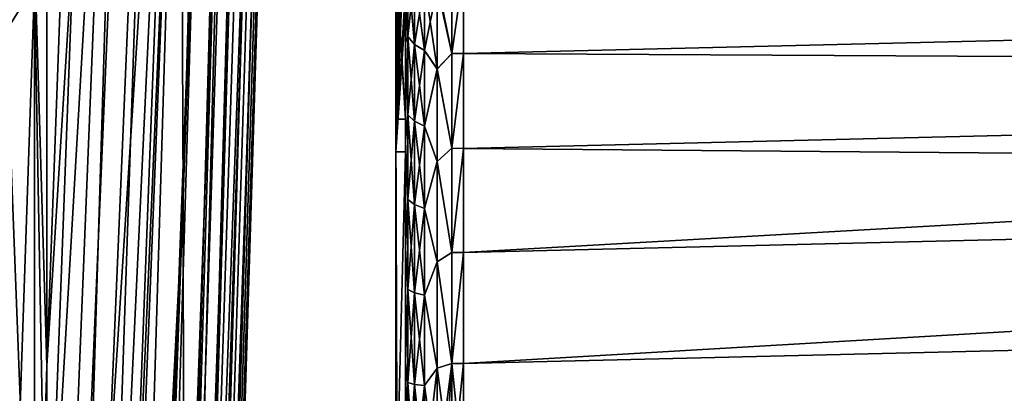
# Model space of a CAD drawing. Header units: metres. Extents: x 59 to 125, y -85 to 130.
# Tile 18 of 125: x 71.05 to 76.16, y -53.8 to -51.86. Entities that reach past the tile are written whole.
import ezdxf

# ---------------------------------------------------------------- set-up
doc = ezdxf.new("R2010")
doc.units = ezdxf.units.M
doc.layers.add('solid_20664500_510', color=7, linetype='CONTINUOUS')

msp = doc.modelspace()

# ---------------------------------------------------------------- linework, layer by layer
at = {"layer": 'solid_20664500_510'}
for points in [[(72.417862, -34.009209, 32.33963), (71.875427, -48.519695, 43.588554), (71.893944, -52.779827, 37.394802)], [(72.432281, -37.423088, 27.339523), (72.417862, -34.009209, 32.33963), (71.893944, -52.779827, 37.394802)], [(72.432281, -37.423088, 27.339523), (71.893944, -52.779827, 37.394802), (71.900131, -56.607121, 30.92461)], [(72.432281, -37.423088, 27.339523), (71.900131, -56.607121, 30.92461), (72.008827, -53.738018, 29.357212)], [(72.432281, -37.423088, 27.339523), (72.008827, -53.738018, 29.357212), (72.437088, -40.499557, 22.12501)], [(71.801773, -38.782429, 55.032452), (71.185867, -50.848679, 65.389664), (71.185867, -55.19331, 61.766453)], [(71.844658, -43.846622, 49.476936), (71.801773, -38.782429, 55.032452), (71.185867, -55.19331, 61.766453)], [(71.893944, -59.983704, 24.208191), (72.432281, -43.225197, 16.718836), (72.437088, -40.499557, 22.12501)], [(72.008827, -53.738018, 29.357212), (71.893944, -59.983704, 24.208191), (72.437088, -40.499557, 22.12501)], [(71.893944, -59.983704, 24.208191), (72.417862, -45.588116, 11.144588), (72.432281, -43.225197, 16.718836)], [(71.558777, -43.581379, -59.60004), (71.18586, -53.660275, -63.102905), (71.185867, -49.228489, -66.617897)], [(71.672195, -45.89217, -54.005112), (71.18586, -53.660275, -63.102905), (71.558777, -43.581379, -59.60004)], [(71.844658, -43.846622, 49.476936), (71.185867, -55.19331, 61.766453), (71.185867, -59.280518, 57.855106)], [(71.875427, -48.519695, 43.588554), (71.844658, -43.846622, 49.476936), (71.185867, -59.280518, 57.855106)], [(71.875427, -62.893806, 17.276915), (72.393898, -47.578007, 5.42658), (72.417862, -45.588116, 11.144588)], [(71.893944, -59.983704, 24.208191), (71.875427, -62.893806, 17.276915), (72.417862, -45.588116, 11.144588)], [(71.672195, -45.89217, -54.005112), (71.185867, -61.753738, -55.207462), (71.18586, -57.841869, -59.293522)], [(71.672195, -45.89217, -54.005112), (71.18586, -57.841869, -59.293522), (71.18586, -53.660275, -63.102905)], [(71.779327, -47.828606, -48.269733), (71.185867, -61.753738, -55.207462), (71.672195, -45.89217, -54.005112)], [(70.969337, -51.931568, 65.583893), (71.122032, -51.683086, 65.270081), (71.122032, -47.208111, 68.576378)], [(70.969337, -47.435078, 68.906082), (70.969337, -51.931568, 65.583893), (71.122032, -47.208111, 68.576378)], [(71.844658, -65.323837, 10.16315), (72.360504, -49.186184, -0.410241), (72.393898, -47.578007, 5.42658)], [(71.875427, -62.893806, 17.276915), (71.844658, -65.323837, 10.16315), (72.393898, -47.578007, 5.42658)], [(71.779327, -47.828606, -48.269733), (71.185867, -65.377655, -50.864017), (71.185867, -61.753738, -55.207462)], [(71.8797, -49.38224, -42.418922), (71.185867, -65.377655, -50.864017), (71.779327, -47.828606, -48.269733)], [(71.875427, -48.519695, 43.588554), (71.185867, -59.280518, 57.855106), (71.185867, -63.091213, 53.673943)], [(71.875427, -48.519695, 43.588554), (71.185867, -63.091213, 53.673943), (71.185867, -66.60762, 49.242458)], [(71.893944, -52.779827, 37.394802), (71.875427, -48.519695, 43.588554), (71.185867, -66.60762, 49.242458)], [(71.801773, -67.262451, 2.900121), (72.31781, -50.40564, -6.340414), (72.360504, -49.186184, -0.410241)], [(71.844658, -65.323837, 10.16315), (71.801773, -67.262451, 2.900121), (72.360504, -49.186184, -0.410241)], [(71.185867, -49.228489, -66.617897), (71.18586, -53.660275, -63.102905), (71.122032, -51.510857, -65.40609)], [(71.8797, -49.38224, -42.418922), (71.18586, -66.62381, -49.220623), (71.185867, -65.377655, -50.864017)], [(71.305275, -68.232346, -41.884453), (71.18586, -66.62381, -49.220623), (71.8797, -49.38224, -42.418922)], [(71.305275, -68.232346, -41.884453), (71.8797, -49.38224, -42.418922), (71.972878, -50.546295, -36.478203)], [(71.746986, -68.700592, -4.478253), (72.266022, -51.231052, -12.338068), (72.31781, -50.40564, -6.340414)], [(71.801773, -67.262451, 2.900121), (71.746986, -68.700592, -4.478253), (72.31781, -50.40564, -6.340414)], [(71.414696, -69.349716, -34.45134), (71.305275, -68.232346, -41.884453), (71.972878, -50.546295, -36.478203)], [(71.414696, -69.349716, -34.45134), (71.972878, -50.546295, -36.478203), (72.058449, -51.315689, -30.473492)], [(71.185867, -55.19331, 61.766453), (71.185867, -50.848679, 65.389664), (71.122032, -51.683086, 65.270081)], [(71.68055, -69.631538, -11.937513), (72.205345, -51.658817, -18.377039), (72.266022, -51.231052, -12.338068)], [(71.746986, -68.700592, -4.478253), (71.68055, -69.631538, -11.937513), (72.266022, -51.231052, -12.338068)], [(71.514015, -69.956856, -26.959135), (71.414696, -69.349716, -34.45134), (72.058449, -51.315689, -30.473492)], [(71.514015, -69.956856, -26.959135), (72.058449, -51.315689, -30.473492), (72.136055, -51.687069, -24.430984)], [(70.969337, -51.758514, -65.720551), (71.122032, -51.510857, -65.40609), (71.122032, -55.764473, -61.819485)], [(71.18586, -53.660275, -63.102905), (71.122032, -55.764473, -61.819485), (71.122032, -51.510857, -65.40609)], [(73.061607, -51.950081, -3.636899), (73.050003, -51.533684, -3.921109), (73.061691, -51.586113, -3.971104)], [(73.061607, -51.950081, -3.636899), (73.050003, -51.982124, -3.520476), (73.050003, -51.533684, -3.921109)], [(73.050003, -51.70002, -3.293214), (73.050003, -51.533684, -3.921109), (73.050003, -51.982124, -3.520476)], [(73.050003, -51.982124, 3.520476), (73.061691, -51.586109, 3.971101), (73.050003, -51.533684, 3.921109)], [(73.050003, -51.68428, 3.358007), (73.050003, -51.982124, 3.520476), (73.050003, -51.533684, 3.921109)], [(73, -52.379345, -2.3515), (73, -51.553921, 2.89403), (73, -51.571938, -2.808334)], [(73, -52.548027, 2.488852), (73.00354, -51.598915, 2.875691), (73, -51.553921, 2.89403)], [(73, -52.379345, -2.3515), (73, -52.548027, 2.488852), (73, -51.553921, 2.89403)], [(73.050003, -52.379345, -2.3515), (73, -51.571938, -2.808334), (73.003555, -51.618507, -2.781985)], [(73, -52.379345, -2.3515), (73, -51.571938, -2.808334), (73.050003, -52.379345, -2.3515)], [(73.061607, -51.950081, 3.636898), (73.061691, -51.586109, 3.971101), (73.050003, -51.982124, 3.520476)], [(73.061607, -51.950081, 3.636898), (73.09565, -51.633305, 4.015998), (73.061691, -51.586109, 3.971101)], [(73.095528, -51.990879, -3.687791), (73.061607, -51.950081, -3.636899), (73.061691, -51.586113, -3.971104)], [(73.095528, -51.990879, -3.687791), (73.061691, -51.586113, -3.971104), (73.09565, -51.633308, -4.016)], [(73, -52.548027, 2.488852), (73.01387, -51.641914, 2.858166), (73.00354, -51.598915, 2.875691)], [(73, -52.548027, 2.488852), (73.022873, -51.669529, 2.84691), (73.01387, -51.641914, 2.858166)], [(73.050003, -52.379345, -2.3515), (73.003555, -51.618507, -2.781985), (73.050003, -51.837257, -2.658216)], [(73.09552, -51.990879, 3.687789), (73.09565, -51.633305, 4.015998), (73.061607, -51.950081, 3.636898)], [(73.09552, -51.990879, 3.687789), (73.148407, -51.67033, 4.051221), (73.09565, -51.633305, 4.015998)], [(73.148293, -52.022915, -3.727756), (73.095528, -51.990879, -3.687791), (73.09565, -51.633308, -4.016)], [(73.148293, -52.022915, -3.727756), (73.09565, -51.633308, -4.016), (73.148415, -51.670334, -4.051223)], [(73.210587, -51.648815, -4.119254), (73.289528, -51.608353, -4.184427), (73.289528, -52.037354, -3.772485)], [(73.214348, -51.693417, 4.073182), (73.289528, -52.037354, 3.772485), (73.289528, -51.608353, 4.184427)], [(73.289528, -52.037354, -3.772485), (73.289528, -51.608353, -4.184427), (73.349991, -51.609844, -4.185604)], [(73.289528, -51.608353, 4.184427), (73.289528, -52.037354, 3.772485), (73.349991, -51.609844, 4.185604)], [(73.289528, -52.037354, -3.772485), (73.349991, -51.609844, -4.185604), (73.349983, -52.038326, -3.773564)], [(73.289528, -52.037354, 3.772485), (73.349983, -52.038326, 3.773564), (73.349991, -51.609844, 4.185604)], [(90.032066, -51.634991, -3.560709), (73.349983, -52.038326, -3.773564), (73.349991, -51.609844, -4.185604)], [(73.349991, -51.609844, 4.185604), (73.349983, -52.038326, 3.773564), (90.032066, -51.634991, 3.560709)], [(90.032066, -51.634991, -3.560709), (90.031006, -52.127995, -3.226225), (73.349983, -52.038326, -3.773564)], [(73.349983, -52.038326, 3.773564), (90.031006, -52.127995, 3.226225), (90.032066, -51.634991, 3.560709)], [(70.969337, -56.196121, 61.968788), (71.122032, -55.927231, 61.672276), (71.122032, -51.683086, 65.270081)], [(70.969337, -51.931568, 65.583893), (70.969337, -56.196121, 61.968788), (71.122032, -51.683086, 65.270081)], [(71.185867, -55.19331, 61.766453), (71.122032, -51.683086, 65.270081), (71.122032, -55.927231, 61.672276)], [(71.602776, -70.050949, -19.442825), (71.514015, -69.956856, -26.959135), (72.136055, -51.687069, -24.430984)], [(71.602776, -70.050949, -19.442825), (72.136055, -51.687069, -24.430984), (72.205345, -51.658817, -18.377039)], [(71.68055, -69.631538, -11.937513), (71.602776, -70.050949, -19.442825), (72.205345, -51.658817, -18.377039)], [(73, -52.548027, 2.488852), (73.031906, -51.697227, 2.835621), (73.022873, -51.669529, 2.84691)], [(73, -52.548027, 2.488852), (73.045395, -51.753239, 2.812792), (73.031906, -51.697227, 2.835621)], [(73.050003, -51.68428, 3.358007), (73.050003, -51.811478, 2.789055), (73.050003, -51.982124, 3.520476)], [(73.148293, -52.022915, 3.727754), (73.148407, -51.67033, 4.051221), (73.09552, -51.990879, 3.687789)], [(73.148293, -52.022915, 3.727754), (73.214348, -51.693417, 4.073182), (73.148407, -51.67033, 4.051221)], [(73.148293, -52.022915, -3.727756), (73.148415, -51.670334, -4.051223), (73.214256, -52.118229, -3.693557)], [(73.148293, -52.022915, 3.727754), (73.214317, -52.118477, 3.693393), (73.214348, -51.693417, 4.073182)], [(73.148415, -51.670334, -4.051223), (73.214348, -51.693417, -4.073182), (73.214256, -52.118229, -3.693557)], [(73.214348, -51.693417, -4.073182), (73.210587, -51.648815, -4.119254), (73.289528, -52.037354, -3.772485)], [(73.214256, -52.118229, -3.693557), (73.214348, -51.693417, -4.073182), (73.289528, -52.037354, -3.772485)], [(73.214348, -51.693417, 4.073182), (73.214317, -52.118477, 3.693393), (73.289528, -52.037354, 3.772485)], [(73.050003, -51.70002, -3.293214), (73.050003, -51.982124, -3.520476), (73.050003, -51.837257, -2.658216)], [(70.969337, -56.032578, -62.116703), (70.969337, -51.758514, -65.720551), (71.122032, -55.764473, -61.819485)], [(73, -52.548027, 2.488852), (73.050003, -51.811478, 2.789055), (73.045395, -51.753239, 2.812792)], [(73, -52.548027, 2.488852), (73.050003, -52.548027, 2.488852), (73.050003, -51.811478, 2.789055)], [(73.050003, -52.548027, 2.488852), (73.050003, -51.982124, 3.520476), (73.050003, -51.811478, 2.789055)], [(73.050003, -52.379345, -2.3515), (73.050003, -51.837257, -2.658216), (73.050003, -51.982124, -3.520476)], [(73.061607, -51.950081, -3.636899), (73.061623, -52.356007, -3.354525), (73.050003, -51.982124, -3.520476)], [(73.061623, -52.356007, 3.354524), (73.061607, -51.950081, 3.636898), (73.050003, -51.982124, 3.520476)], [(73.095528, -52.389603, -3.410405), (73.061623, -52.356007, -3.354525), (73.061607, -51.950081, -3.636899)], [(73.095528, -51.990879, -3.687791), (73.095528, -52.389603, -3.410405), (73.061607, -51.950081, -3.636899)], [(73.09552, -51.990879, 3.687789), (73.061607, -51.950081, 3.636898), (73.061623, -52.356007, 3.354524)], [(73.061623, -52.356007, -3.354525), (73.050003, -52.492786, -3.194476), (73.050003, -51.982124, -3.520476)], [(73.050003, -52.379345, -2.3515), (73.050003, -51.982124, -3.520476), (73.050003, -52.492786, -3.194476)], [(73.061623, -52.356007, 3.354524), (73.050003, -51.982124, 3.520476), (73.050003, -52.492786, 3.194476)], [(73.050003, -52.548027, 2.488852), (73.050003, -52.492786, 3.194476), (73.050003, -51.982124, 3.520476)], [(73.095528, -52.389603, 3.410403), (73.09552, -51.990879, 3.687789), (73.061623, -52.356007, 3.354524)], [(73.148293, -52.022915, 3.727754), (73.09552, -51.990879, 3.687789), (73.095528, -52.389603, 3.410403)], [(73.148277, -52.415981, -3.454283), (73.095528, -52.389603, -3.410405), (73.095528, -51.990879, -3.687791)], [(73.148293, -52.022915, -3.727756), (73.148277, -52.415981, -3.454283), (73.095528, -51.990879, -3.687791)], [(73.14827, -52.415981, 3.454281), (73.148293, -52.022915, 3.727754), (73.095528, -52.389603, 3.410403)], [(73.14827, -52.415981, 3.454281), (73.214317, -52.118477, 3.693393), (73.148293, -52.022915, 3.727754)], [(73.148293, -52.022915, -3.727756), (73.214256, -52.118229, -3.693557), (73.148277, -52.415981, -3.454283)], [(73.214256, -52.118229, -3.693557), (73.289528, -52.037354, -3.772485), (73.289528, -52.529881, -3.439083)], [(73.214317, -52.118477, 3.693393), (73.289528, -52.529881, 3.439083), (73.289528, -52.037354, 3.772485)], [(73.289528, -52.529881, -3.439083), (73.289528, -52.037354, -3.772485), (73.349983, -52.038326, -3.773564)], [(73.289528, -52.037354, 3.772485), (73.289528, -52.529881, 3.439083), (73.349983, -52.038326, 3.773564)], [(73.289528, -52.529881, -3.439083), (73.349983, -52.038326, -3.773564), (73.349976, -52.530422, -3.439968)], [(73.289528, -52.529881, 3.439083), (73.349976, -52.530422, 3.439968), (73.349983, -52.038326, 3.773564)], [(90.031006, -52.127995, -3.226225), (73.349976, -52.530422, -3.439968), (73.349983, -52.038326, -3.773564)], [(73.349983, -52.038326, 3.773564), (73.349976, -52.530422, 3.439968), (90.031006, -52.127995, 3.226225)], [(73.14827, -52.415981, 3.454281), (73.214241, -52.598152, 3.387931), (73.214317, -52.118477, 3.693393)], [(73.148277, -52.415981, -3.454283), (73.214256, -52.118229, -3.693557), (73.214241, -52.597942, -3.388043)], [(73.214241, -52.597942, -3.388043), (73.214256, -52.118229, -3.693557), (73.289528, -52.529881, -3.439083)], [(73.214317, -52.118477, 3.693393), (73.214241, -52.598152, 3.387931), (73.289528, -52.529881, 3.439083)], [(90.031006, -52.127995, -3.226225), (90.028076, -52.671581, -2.979886), (73.349976, -52.530422, -3.439968)], [(73.349976, -53.071953, 3.194449), (90.028076, -52.671581, 2.979886), (90.031006, -52.127995, 3.226225)], [(73.349976, -52.530422, 3.439968), (73.349976, -53.071953, 3.194449), (90.031006, -52.127995, 3.226225)], [(73.061623, -52.356007, -3.354525), (73.061676, -52.796082, -3.12956), (73.050003, -52.492786, -3.194476)], [(73.061676, -52.796082, 3.129559), (73.061623, -52.356007, 3.354524), (73.050003, -52.492786, 3.194476)], [(73.095604, -52.821804, -3.189376), (73.061676, -52.796082, -3.12956), (73.061623, -52.356007, -3.354525)], [(73.095528, -52.389603, -3.410405), (73.095604, -52.821804, -3.189376), (73.061623, -52.356007, -3.354525)], [(73.095528, -52.389603, 3.410403), (73.061623, -52.356007, 3.354524), (73.061676, -52.796082, 3.129559)], [(73, -52.379345, -2.3515), (73.050003, -52.379345, -2.3515), (73.050003, -67.007553, -2.3515)], [(73, -52.379345, -2.3515), (73.050003, -67.007553, -2.3515), (73, -67.007553, -2.3515)], [(73, -52.379345, -2.3515), (73, -67.007553, -2.3515), (73, -52.548027, 2.488852)], [(73.050003, -52.379345, -2.3515), (73.050003, -52.492786, -3.194476), (73.050003, -53.050892, -2.954992)], [(73.050003, -52.379345, -2.3515), (73.050003, -53.050892, -2.954992), (73.050003, -53.640026, -2.809294)], [(73.050003, -52.379345, -2.3515), (73.050003, -53.640026, -2.809294), (73.050003, -54.240288, -2.760571)], [(73.050003, -52.379345, -2.3515), (73.050003, -54.240288, -2.760571), (73.050003, -62.117912, -2.760571)], [(73.050003, -67.007553, -2.3515), (73.050003, -52.379345, -2.3515), (73.050003, -62.117912, -2.760571)], [(73.095604, -52.821804, 3.189373), (73.095528, -52.389603, 3.410403), (73.061676, -52.796082, 3.129559)], [(73.148315, -52.841991, -3.236319), (73.095604, -52.821804, -3.189376), (73.095528, -52.389603, -3.410405)], [(73.148277, -52.415981, -3.454283), (73.148315, -52.841991, -3.236319), (73.095528, -52.389603, -3.410405)], [(73.14827, -52.415981, 3.454281), (73.095528, -52.389603, 3.410403), (73.095604, -52.821804, 3.189373)], [(73.148315, -52.841991, 3.236316), (73.14827, -52.415981, 3.454281), (73.095604, -52.821804, 3.189373)], [(73.148315, -52.841991, 3.236316), (73.214241, -52.598152, 3.387931), (73.14827, -52.415981, 3.454281)], [(73.148277, -52.415981, -3.454283), (73.214241, -52.597942, -3.388043), (73.148315, -52.841991, -3.236319)], [(73.061676, -52.796082, -3.12956), (73.050003, -53.050892, -2.954992), (73.050003, -52.492786, -3.194476)], [(73.061676, -52.796082, 3.129559), (73.050003, -52.492786, 3.194476), (73.050003, -53.050892, 2.954992)], [(73.050003, -52.548027, 2.488852), (73.050003, -53.050892, 2.954992), (73.050003, -52.492786, 3.194476)], [(73, -54.494698, 2.236531), (73.050003, -54.494698, 2.236531), (73.050003, -52.548027, 2.488852)], [(73, -54.494698, 2.236531), (73.050003, -52.548027, 2.488852), (73, -52.548027, 2.488852)], [(73, -67.007553, -2.3515), (73, -54.494698, 2.236531), (73, -52.548027, 2.488852)], [(73.050003, -52.548027, 2.488852), (73.050003, -54.494698, 2.236531), (73.050003, -53.050892, 2.954992)], [(73.214241, -52.597942, -3.388043), (73.289528, -52.529881, -3.439083), (73.289528, -53.071728, -3.193838)], [(73.214241, -52.598152, 3.387931), (73.289528, -53.071728, 3.193838), (73.289528, -52.529881, 3.439083)], [(73.289528, -53.071728, -3.193838), (73.289528, -52.529881, -3.439083), (73.349976, -52.530422, -3.439968)], [(73.289528, -52.529881, 3.439083), (73.289528, -53.071728, 3.193838), (73.349976, -52.530422, 3.439968)], [(73.289528, -53.071728, -3.193838), (73.349976, -52.530422, -3.439968), (73.349976, -53.071953, -3.194449)], [(73.289528, -53.071728, 3.193838), (73.349976, -53.071953, 3.194449), (73.349976, -52.530422, 3.439968)], [(90.028076, -52.671581, -2.979886), (73.349976, -53.071953, -3.194449), (73.349976, -52.530422, -3.439968)], [(73.148315, -52.841991, -3.236319), (73.214241, -52.597942, -3.388043), (73.214249, -53.120247, -3.164052)], [(73.148315, -52.841991, 3.236316), (73.214211, -53.120266, 3.164033), (73.214241, -52.598152, 3.387931)], [(73.214241, -52.598152, 3.387931), (73.214211, -53.120266, 3.164033), (73.289528, -53.071728, 3.193838)], [(73.214249, -53.120247, -3.164052), (73.214241, -52.597942, -3.388043), (73.289528, -53.071728, -3.193838)], [(90.028076, -52.671581, -2.979886), (73.349968, -53.647305, -3.044109), (73.349976, -53.071953, -3.194449)], [(90.028076, -52.671581, -2.979886), (90.023651, -53.249931, -2.829335), (73.349968, -53.647305, -3.044109)], [(73.349968, -53.647305, 3.044109), (90.023651, -53.249931, 2.829335), (90.028076, -52.671581, 2.979886)], [(73.349976, -53.071953, 3.194449), (73.349968, -53.647305, 3.044109), (90.028076, -52.671581, 2.979886)], [(71.893944, -52.779827, 37.394802), (71.185867, -69.813377, 44.581238), (71.185867, -72.693268, 39.712513)], [(71.893944, -52.779827, 37.394802), (71.185867, -72.693268, 39.712513), (71.900131, -56.607121, 30.92461)], [(71.893944, -52.779827, 37.394802), (71.185867, -66.60762, 49.242458), (71.185867, -69.813377, 44.581238)], [(73.061676, -52.796082, -3.12956), (73.061684, -53.262508, -2.965911), (73.050003, -53.050892, -2.954992)], [(73.061684, -53.262508, 2.965909), (73.061676, -52.796082, 3.129559), (73.050003, -53.050892, 2.954992)], [(73.095612, -53.279846, -3.028666), (73.061684, -53.262508, -2.965911), (73.061676, -52.796082, -3.12956)], [(73.095604, -52.821804, -3.189376), (73.095612, -53.279846, -3.028666), (73.061676, -52.796082, -3.12956)], [(73.095604, -52.821804, 3.189373), (73.061676, -52.796082, 3.129559), (73.061684, -53.262508, 2.965909)], [(73.095612, -53.279846, 3.028664), (73.095604, -52.821804, 3.189373), (73.061684, -53.262508, 2.965909)], [(73.148323, -53.293453, -3.077914), (73.095612, -53.279846, -3.028666), (73.095604, -52.821804, -3.189376)], [(73.148315, -52.841991, -3.236319), (73.148323, -53.293453, -3.077914), (73.095604, -52.821804, -3.189376)], [(73.148315, -52.841991, 3.236316), (73.095604, -52.821804, 3.189373), (73.095612, -53.279846, 3.028664)], [(73.148323, -53.293453, 3.077912), (73.148315, -52.841991, 3.236316), (73.095612, -53.279846, 3.028664)], [(73.148315, -52.841991, -3.236319), (73.214249, -53.120247, -3.164052), (73.148323, -53.293453, -3.077914)], [(73.148323, -53.293453, 3.077912), (73.214211, -53.120266, 3.164033), (73.148315, -52.841991, 3.236316)], [(73.061684, -53.262508, -2.965911), (73.050003, -53.640026, -2.809294), (73.050003, -53.050892, -2.954992)], [(73.061684, -53.262508, 2.965909), (73.050003, -53.050892, 2.954992), (73.050003, -53.640026, 2.809294)], [(73.050003, -54.494698, 2.236531), (73.050003, -53.640026, 2.809294), (73.050003, -53.050892, 2.954992)], [(73.214211, -53.120266, 3.164033), (73.289536, -53.647263, 3.043825), (73.289528, -53.071728, 3.193838)], [(73.214249, -53.120247, -3.164052), (73.289528, -53.071728, -3.193838), (73.289536, -53.647263, -3.043825)], [(73.289536, -53.647263, -3.043825), (73.289528, -53.071728, -3.193838), (73.349976, -53.071953, -3.194449)], [(73.289528, -53.071728, 3.193838), (73.289536, -53.647263, 3.043825), (73.349976, -53.071953, 3.194449)], [(73.289536, -53.647263, -3.043825), (73.349976, -53.071953, -3.194449), (73.349968, -53.647305, -3.044109)], [(73.289536, -53.647263, 3.043825), (73.349968, -53.647305, 3.044109), (73.349976, -53.071953, 3.194449)], [(73.148323, -53.293453, -3.077914), (73.214249, -53.120247, -3.164052), (73.214264, -53.672329, -3.027095)], [(73.148323, -53.293453, 3.077912), (73.214256, -53.672195, 3.027114), (73.214211, -53.120266, 3.164033)], [(73.214211, -53.120266, 3.164033), (73.214256, -53.672195, 3.027114), (73.289536, -53.647263, 3.043825)], [(73.214264, -53.672329, -3.027095), (73.214249, -53.120247, -3.164052), (73.289536, -53.647263, -3.043825)], [(73.061684, -53.262508, -2.965911), (73.061676, -53.746922, -2.866448), (73.050003, -53.640026, -2.809294)], [(73.061676, -53.746922, 2.866446), (73.061684, -53.262508, 2.965909), (73.050003, -53.640026, 2.809294)], [(73.095604, -53.75563, -2.930994), (73.061676, -53.746922, -2.866448), (73.061684, -53.262508, -2.965911)], [(73.095612, -53.279846, 3.028664), (73.061684, -53.262508, 2.965909), (73.061676, -53.746922, 2.866446)], [(73.095604, -53.75563, 2.930991), (73.095612, -53.279846, 3.028664), (73.061676, -53.746922, 2.866446)], [(73.095612, -53.279846, -3.028666), (73.095604, -53.75563, -2.930994), (73.061684, -53.262508, -2.965911)], [(73.148331, -53.762466, -2.981649), (73.095604, -53.75563, -2.930994), (73.095612, -53.279846, -3.028666)], [(73.148323, -53.293453, 3.077912), (73.095612, -53.279846, 3.028664), (73.095604, -53.75563, 2.930991)], [(73.148323, -53.293453, -3.077914), (73.148331, -53.762466, -2.981649), (73.095612, -53.279846, -3.028666)], [(90.023651, -53.249931, -2.829335), (73.349998, -54.239883, -2.995418), (73.349968, -53.647305, -3.044109)], [(73.349968, -53.647305, 3.044109), (73.349998, -54.239883, 2.995418), (90.023651, -53.249931, 2.829335)], [(81.683922, -54.040886, -2.886321), (73.349998, -54.239883, -2.995418), (90.023651, -53.249931, -2.829335)], [(73.349998, -54.239883, 2.995418), (81.683922, -54.040886, 2.886321), (90.023651, -53.249931, 2.829335)], [(73.148331, -53.762466, 2.981647), (73.148323, -53.293453, 3.077912), (73.095604, -53.75563, 2.930991)], [(73.148323, -53.293453, -3.077914), (73.214264, -53.672329, -3.027095), (73.148331, -53.762466, -2.981649)], [(73.148331, -53.762466, 2.981647), (73.214256, -53.672195, 3.027114), (73.148323, -53.293453, 3.077912)], [(73.061684, -54.239883, -2.832941), (73.050003, -54.240288, -2.760571), (73.050003, -53.640026, -2.809294)], [(73.061676, -53.746922, -2.866448), (73.061684, -54.239883, -2.832941), (73.050003, -53.640026, -2.809294)], [(73.061676, -53.746922, 2.866446), (73.050003, -53.640026, 2.809294), (73.050003, -54.240288, 2.760571)], [(73.050003, -54.494698, 2.236531), (73.050003, -54.240288, 2.760571), (73.050003, -53.640026, 2.809294)], [(71.18586, -53.660275, -63.102905), (71.18586, -57.841869, -59.293522), (71.122032, -55.764473, -61.819485)], [(73.148369, -54.239883, 2.949178), (73.214256, -53.672195, 3.027114), (73.148331, -53.762466, 2.981647)], [(73.148331, -53.762466, -2.981649), (73.214264, -53.672329, -3.027095), (73.214287, -54.239883, -2.980984)], [(73.148369, -54.239883, 2.949178), (73.214287, -54.239883, 2.980984), (73.214256, -53.672195, 3.027114)], [(73.214256, -53.672195, 3.027114), (73.214287, -54.239883, 2.980984), (73.289536, -53.647263, 3.043825)], [(73.214264, -53.672329, -3.027095), (73.289536, -53.647263, -3.043825), (73.289528, -54.239883, -2.993307)], [(73.214264, -53.672329, -3.027095), (73.289528, -54.239883, -2.993307), (73.214287, -54.239883, -2.980984)], [(73.251518, -54.239883, 2.989545), (73.289536, -53.647263, 3.043825), (73.214287, -54.239883, 2.980984)], [(73.251518, -54.239883, 2.989545), (73.289528, -54.239883, 2.993307), (73.289536, -53.647263, 3.043825)], [(73.289528, -54.239883, -2.993307), (73.289536, -53.647263, -3.043825), (73.349998, -54.239883, -2.995418)], [(73.289536, -53.647263, 3.043825), (73.289528, -54.239883, 2.993307), (73.349968, -53.647305, 3.044109)], [(73.289528, -54.239883, 2.993307), (73.349998, -54.239883, 2.995418), (73.349968, -53.647305, 3.044109)], [(73.289536, -53.647263, -3.043825), (73.349968, -53.647305, -3.044109), (73.349998, -54.239883, -2.995418)], [(72.008827, -53.738018, 29.357212), (71.900131, -56.607121, 30.92461), (71.893944, -59.983704, 24.208191)], [(73.061684, -54.239883, 2.832939), (73.061676, -53.746922, 2.866446), (73.050003, -54.240288, 2.760571)], [(73.095627, -54.239883, -2.898072), (73.061684, -54.239883, -2.832941), (73.061676, -53.746922, -2.866448)], [(73.095604, -53.75563, -2.930994), (73.095627, -54.239883, -2.898072), (73.061676, -53.746922, -2.866448)], [(73.095604, -53.75563, 2.930991), (73.061676, -53.746922, 2.866446), (73.061684, -54.239883, 2.832939)], [(73.095627, -54.239883, 2.89807), (73.095604, -53.75563, 2.930991), (73.061684, -54.239883, 2.832939)], [(73.148369, -54.239883, -2.94918), (73.095627, -54.239883, -2.898072), (73.095604, -53.75563, -2.930994)], [(73.148331, -53.762466, -2.981649), (73.148369, -54.239883, -2.94918), (73.095604, -53.75563, -2.930994)], [(73.148331, -53.762466, 2.981647), (73.095604, -53.75563, 2.930991), (73.095627, -54.239883, 2.89807)], [(73.148369, -54.239883, 2.949178), (73.148331, -53.762466, 2.981647), (73.095627, -54.239883, 2.89807)], [(73.148331, -53.762466, -2.981649), (73.214287, -54.239883, -2.980984), (73.148369, -54.239883, -2.94918)]]:
    msp.add_3dface(points, dxfattribs=at)

doc.saveas('drawing.dxf')
